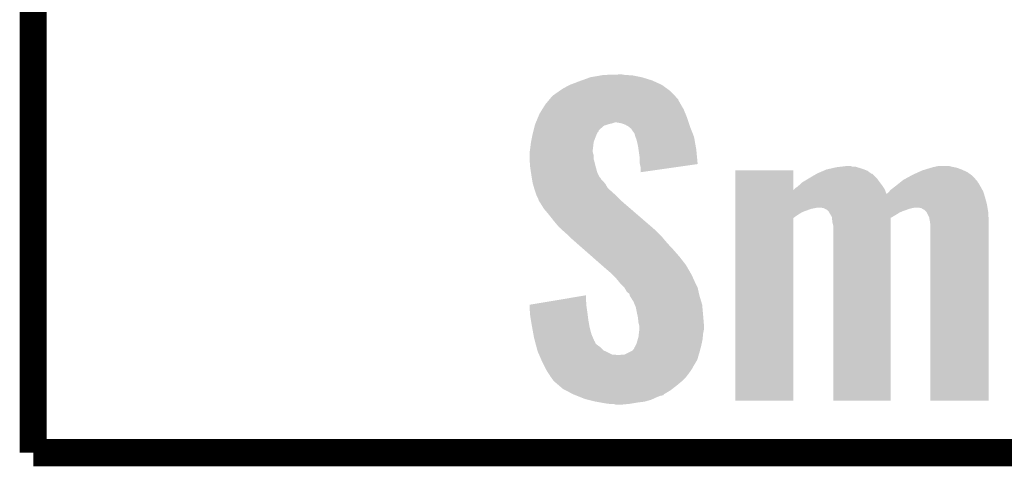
# Model space of a CAD drawing. Extents: x -1.3 to 24.2, y -3.9 to 39.2.
# Tile 1 of 53: x -1.3 to 4.2, y -3.9 to -1.4. Entities that reach past the tile are written whole.
import ezdxf

# ---------------------------------------------------------------- set-up
doc = ezdxf.new("R2010")
doc.units = 0
doc.layers.add('SMART_DOF_6_CLICK_V100_GKO', color=5, linetype='CONTINUOUS')
doc.layers.add('SMART_DOF_6_CLICK_V100_GTO', color=14, linetype='CONTINUOUS')

msp = doc.modelspace()

# ---------------------------------------------------------------- linework, layer by layer
at = {"layer": 'SMART_DOF_6_CLICK_V100_GKO', "const_width": 0.1524}
for points in [[(-1.27, -3.81), (-1.27, 36.83)], [(-1.27, -3.81), (21.59, -3.81)]]:
    msp.add_lwpolyline(points, dxfattribs=at)
at = {"layer": 'SMART_DOF_6_CLICK_V100_GTO'}
for points in [[(1.81243, -1.71958), (1.861822, -1.7018), (2.20726, -1.71958), (2.14884, -1.7018)], [(1.861822, -1.7018), (1.92075, -1.69164), (2.14884, -1.7018), (2.098042, -1.69164)], [(1.92075, -1.69164), (1.935482, -1.6891), (2.098042, -1.69164), (2.05486, -1.6891)], [(1.935482, -1.6891), (2.01676, -1.68656), (2.05486, -1.6891), (2.039622, -1.68656)], [(1.684862, -1.780542), (1.70688, -1.7653), (2.3114, -1.780542), (2.290714, -1.7653)], [(1.70688, -1.7653), (1.744976, -1.744982), (2.290714, -1.7653), (2.263138, -1.744982)], [(1.744976, -1.744982), (1.74498, -1.74498), (2.263138, -1.744982), (2.263134, -1.74498)], [(1.74498, -1.74498), (1.79832, -1.72466), (2.263134, -1.74498), (2.218436, -1.72466)], [(1.79832, -1.72466), (1.81243, -1.71958), (2.218436, -1.72466), (2.20726, -1.71958)], [(1.631346, -1.826264), (1.648462, -1.80594), (2.35458, -1.826264), (2.335386, -1.80594)], [(1.648462, -1.80594), (1.65608, -1.80086), (2.335386, -1.80594), (2.33059, -1.80086)], [(1.65608, -1.80086), (1.67386, -1.78816), (2.33059, -1.80086), (2.318596, -1.78816)], [(1.67386, -1.78816), (1.684862, -1.780542), (2.318596, -1.78816), (2.3114, -1.780542)], [(1.590522, -1.88214), (1.60782, -1.8542), (2.38506, -1.88214), (2.368762, -1.8542)], [(1.60782, -1.8542), (1.609958, -1.85166), (2.368762, -1.8542), (2.36728, -1.85166)], [(1.609958, -1.85166), (1.62493, -1.833882), (2.36728, -1.85166), (2.35712, -1.833882)], [(1.62493, -1.833882), (1.631346, -1.826264), (2.35712, -1.833882), (2.35458, -1.826264)], [(1.554692, -1.9558), (1.567392, -1.925318), (2.413002, -1.9558), (2.40284, -1.925318)], [(1.567392, -1.925318), (1.5748, -1.90754), (2.40284, -1.925318), (2.39552, -1.90754)], [(1.5748, -1.90754), (1.590522, -1.88214), (2.39552, -1.90754), (2.38506, -1.88214)], [(1.541144, -2.001524), (1.54432, -1.988818), (1.90754, -2.001524), (1.92024, -1.988818)], [(1.54432, -1.988818), (1.54813, -1.973582), (1.92024, -1.988818), (1.938016, -1.973582)], [(1.54813, -1.973582), (1.549402, -1.968498), (1.938016, -1.973582), (1.954536, -1.968498)], [(1.549402, -1.968498), (1.551516, -1.96342), (1.954536, -1.968498), (1.971038, -1.96342)], [(1.551516, -1.96342), (1.552576, -1.96088), (1.971038, -1.96342), (1.983738, -1.96088)], [(1.552576, -1.96088), (1.55469, -1.955802), (1.983738, -1.96088), (1.998978, -1.955802)], [(1.55469, -1.955802), (1.554692, -1.9558), (1.998978, -1.955802), (2.009138, -1.9558)], [(2.037078, -1.96088), (2.009138, -1.9558), (2.414694, -1.96088), (2.413002, -1.9558)], [(2.0574, -1.9685), (2.037078, -1.96088), (2.417234, -1.9685), (2.414694, -1.96088)], [(2.075178, -1.978658), (2.0574, -1.9685), (2.42062, -1.978658), (2.417234, -1.9685)], [(2.075182, -1.97866), (2.075178, -1.978658), (2.42062, -1.97866), (2.42062, -1.978658)], [(2.090416, -1.991358), (2.075182, -1.97866), (2.42559, -1.991358), (2.42062, -1.97866)], [(2.10058, -2.0066), (2.090416, -1.991358), (2.431554, -2.0066), (2.42559, -1.991358)], [(1.527554, -2.065022), (1.53416, -2.032), (1.8796, -2.065022), (1.8923, -2.032)], [(1.53416, -2.032), (1.5367, -2.0193), (1.8923, -2.032), (1.897946, -2.0193)], [(1.5367, -2.0193), (1.539238, -2.009146), (1.897946, -2.0193), (1.902462, -2.009146)], [(1.539238, -2.009146), (1.539872, -2.006606), (1.902462, -2.009146), (1.907524, -2.006606)], [(1.539872, -2.006606), (1.541144, -2.001524), (1.907524, -2.006606), (1.90754, -2.001524)], [(2.108198, -2.016758), (2.10058, -2.0066), (2.435528, -2.016758), (2.431554, -2.0066)], [(2.110738, -2.024378), (2.108198, -2.016758), (2.43851, -2.024378), (2.435528, -2.016758)], [(2.11074, -2.026916), (2.110738, -2.024378), (2.439504, -2.026916), (2.43851, -2.024378)], [(2.114436, -2.037082), (2.11074, -2.026916), (2.44348, -2.037082), (2.439504, -2.026916)], [(2.120898, -2.05486), (2.114436, -2.037082), (2.446656, -2.05486), (2.44348, -2.037082)], [(1.521776, -2.108202), (1.52654, -2.070102), (1.87452, -2.108202), (1.879002, -2.070102)], [(1.52654, -2.070102), (1.527554, -2.065022), (1.879002, -2.070102), (1.8796, -2.065022)], [(2.12852, -2.087882), (2.120898, -2.05486), (2.452552, -2.087882), (2.446656, -2.05486)], [(2.131424, -2.108198), (2.12852, -2.087882), (2.45618, -2.108198), (2.452552, -2.087882)], [(1.51892, -2.125978), (1.519342, -2.123444), (1.875246, -2.125978), (1.87452, -2.123444)], [(1.51892, -2.141222), (1.51892, -2.125978), (1.8796, -2.141222), (1.875246, -2.125978)], [(1.51892, -2.1463), (1.51892, -2.141222), (1.8796, -2.1463), (1.8796, -2.141222)], [(1.519646, -2.161544), (1.51892, -2.1463), (1.8796, -2.161544), (1.8796, -2.1463)], [(1.519342, -2.123444), (1.52146, -2.11074), (1.87452, -2.123444), (1.87452, -2.11074)], [(1.52146, -2.11074), (1.521776, -2.108202), (1.87452, -2.11074), (1.87452, -2.108202)], [(2.13868, -2.159), (2.131424, -2.108198), (2.460928, -2.159), (2.45618, -2.108198)], [(1.52146, -2.199638), (1.519646, -2.161544), (1.889626, -2.199638), (1.8796, -2.161544)], [(1.522986, -2.2098), (1.52146, -2.199638), (1.8923, -2.2098), (1.889626, -2.199638)], [(1.527176, -2.23774), (1.522986, -2.2098), (1.89992, -2.23774), (1.8923, -2.2098)], [(2.13868, -2.186938), (2.13868, -2.159), (2.46354, -2.186938), (2.460928, -2.159)], [(2.139246, -2.189482), (2.13868, -2.186938), (2.463776, -2.189482), (2.46354, -2.186938)], [(2.14376, -2.209798), (2.139246, -2.189482), (2.32148, -2.209798), (2.463776, -2.189482)], [(2.14376, -2.235172), (2.14376, -2.209798), (2.14376, -2.235172), (2.32148, -2.209798)], [(3.198886, -2.217418), (3.243582, -2.20726), (3.39344, -2.217418), (3.360932, -2.20726)], [(3.243582, -2.20726), (3.264748, -2.20472), (3.360932, -2.20726), (3.352802, -2.20472)], [(3.264748, -2.20472), (3.307064, -2.199642), (3.335024, -2.20472), (3.319782, -2.199642)], [(3.307064, -2.199642), (3.307082, -2.19964), (3.319782, -2.199642), (3.307082, -2.19964)], [(3.742868, -2.21996), (3.776246, -2.209802), (3.947158, -2.21996), (3.91922, -2.209802)], [(3.776246, -2.209802), (3.7846, -2.20726), (3.91922, -2.209802), (3.906516, -2.20726)], [(3.7846, -2.20726), (3.796454, -2.20472), (3.906516, -2.20726), (3.89382, -2.20472)], [(3.796454, -2.20472), (3.820162, -2.19964), (3.89382, -2.20472), (3.873502, -2.19964)], [(1.52908, -2.25044), (1.527176, -2.23774), (1.906272, -2.25044), (1.89992, -2.23774)], [(1.531198, -2.263138), (1.52908, -2.25044), (1.912622, -2.263138), (1.906272, -2.25044)], [(1.532044, -2.268224), (1.531198, -2.263138), (1.917702, -2.268224), (1.912622, -2.263138)], [(1.53289, -2.273298), (1.532044, -2.268224), (1.920242, -2.273298), (1.917702, -2.268224)], [(2.67464, -2.334222), (2.674642, -2.225064), (3.002322, -2.334222), (3.00228, -2.225064)], [(2.674642, -2.225064), (2.674644, -2.22504), (3.00228, -2.225064), (2.674644, -2.22504)], [(3.086946, -2.27076), (3.09118, -2.26822), (3.47218, -2.27076), (3.46964, -2.26822)], [(3.09118, -2.26822), (3.13435, -2.242826), (3.46964, -2.26822), (3.444246, -2.242826)], [(3.13435, -2.242826), (3.134362, -2.24282), (3.444246, -2.242826), (3.439162, -2.24282)], [(3.134362, -2.24282), (3.169916, -2.227582), (3.439162, -2.24282), (3.418842, -2.227582)], [(3.169916, -2.227582), (3.187702, -2.21996), (3.418842, -2.227582), (3.399794, -2.21996)], [(3.187702, -2.21996), (3.198886, -2.217418), (3.399794, -2.21996), (3.39344, -2.217418)], [(3.619502, -2.278378), (3.66106, -2.25552), (4.0289, -2.278378), (4.00812, -2.25552)], [(3.66106, -2.25552), (3.670298, -2.25044), (4.00812, -2.25552), (4.001134, -2.25044)], [(3.670298, -2.25044), (3.70382, -2.235202), (4.001134, -2.25044), (3.980178, -2.235202)], [(3.70382, -2.235202), (3.726182, -2.225038), (3.980178, -2.235202), (3.95816, -2.225038)], [(3.726182, -2.225038), (3.742868, -2.21996), (3.95816, -2.225038), (3.947158, -2.21996)], [(1.534584, -2.28346), (1.53289, -2.273298), (1.9304, -2.28346), (1.920242, -2.273298)], [(1.5367, -2.29616), (1.534584, -2.28346), (1.941286, -2.29616), (1.9304, -2.28346)], [(1.538152, -2.301242), (1.5367, -2.29616), (1.945642, -2.301242), (1.941286, -2.29616)], [(1.544684, -2.324098), (1.538152, -2.301242), (1.958342, -2.324098), (1.945642, -2.301242)], [(3.0099, -2.32664), (3.027682, -2.313938), (3.511974, -2.32664), (3.503506, -2.313938)], [(3.027682, -2.313938), (3.033324, -2.30886), (3.503506, -2.313938), (3.50012, -2.30886)], [(3.033324, -2.30886), (3.053082, -2.291078), (3.50012, -2.30886), (3.486784, -2.291078)], [(3.053082, -2.291078), (3.057312, -2.28854), (3.486784, -2.291078), (3.48488, -2.28854)], [(3.057312, -2.28854), (3.086946, -2.27076), (3.48488, -2.28854), (3.47218, -2.27076)], [(3.548382, -2.334258), (3.571492, -2.31648), (4.063538, -2.334258), (4.05384, -2.31648)], [(3.571492, -2.31648), (3.5814, -2.30886), (4.05384, -2.31648), (4.049488, -2.30886)], [(3.5814, -2.30886), (3.594096, -2.298702), (4.049488, -2.30886), (4.043682, -2.298702)], [(3.594096, -2.298702), (3.606802, -2.288538), (4.043682, -2.298702), (4.036062, -2.288538)], [(3.606802, -2.288538), (3.613144, -2.283464), (4.036062, -2.288538), (4.033522, -2.283464)], [(3.613144, -2.283464), (3.619502, -2.278378), (4.033522, -2.283464), (4.0289, -2.278378)], [(1.54686, -2.33172), (1.544684, -2.324098), (1.966916, -2.33172), (1.958342, -2.324098)], [(1.551094, -2.34442), (1.54686, -2.33172), (1.9812, -2.34442), (1.966916, -2.33172)], [(1.55702, -2.362198), (1.551094, -2.34442), (2.000756, -2.362198), (1.9812, -2.34442)], [(1.560832, -2.36982), (1.55702, -2.362198), (2.00914, -2.36982), (2.000756, -2.362198)], [(1.56718, -2.38252), (1.560832, -2.36982), (2.02184, -2.38252), (2.00914, -2.36982)], [(2.67464, -2.359522), (2.67464, -2.334222), (3.52552, -2.359522), (3.516276, -2.334222)], [(2.67464, -2.37744), (2.67464, -2.359522), (4.07924, -2.37744), (4.073728, -2.359522)], [(2.67464, -2.415538), (2.67464, -2.37744), (4.0894, -2.415538), (4.07924, -2.37744)], [(3.002322, -2.334222), (3.004822, -2.33172), (3.516276, -2.334222), (3.51536, -2.33172)], [(3.004822, -2.33172), (3.0099, -2.32664), (3.51536, -2.33172), (3.511974, -2.32664)], [(3.52552, -2.359522), (3.525538, -2.354576), (4.073728, -2.359522), (4.072206, -2.354576)], [(3.525538, -2.354576), (3.53314, -2.352036), (4.072206, -2.354576), (4.071426, -2.352036)], [(3.53314, -2.352036), (3.539666, -2.344422), (4.071426, -2.352036), (4.069082, -2.344422)], [(3.539666, -2.344422), (3.548382, -2.334258), (4.069082, -2.344422), (4.063538, -2.334258)], [(1.57226, -2.397756), (1.56718, -2.38252), (2.037076, -2.397756), (2.02184, -2.38252)], [(1.572264, -2.39776), (1.57226, -2.397756), (2.03708, -2.39776), (2.037076, -2.397756)], [(1.574798, -2.400298), (1.572264, -2.39776), (2.040028, -2.400298), (2.03708, -2.39776)], [(1.6002, -2.440938), (1.574798, -2.400298), (2.087224, -2.440938), (2.040028, -2.400298)], [(2.674638, -2.440942), (2.67464, -2.43332), (3.10134, -2.440942), (3.139438, -2.43332)], [(2.67464, -2.43332), (2.67464, -2.415538), (4.092364, -2.43332), (4.0894, -2.415538)], [(3.169916, -2.43586), (3.144522, -2.43332), (3.67284, -2.43586), (3.688078, -2.43332)], [(3.718556, -2.43586), (3.690622, -2.43332), (4.092788, -2.43586), (4.092364, -2.43332)], [(1.62814, -2.47396), (1.6002, -2.440938), (2.125572, -2.47396), (2.087224, -2.440938)], [(1.65608, -2.50952), (1.62814, -2.47396), (2.166868, -2.50952), (2.125572, -2.47396)], [(2.674638, -2.4511), (2.674638, -2.440942), (3.0734, -2.4511), (3.10134, -2.440942)], [(2.674638, -2.45364), (2.674638, -2.4511), (3.065782, -2.45364), (3.0734, -2.4511)], [(2.674638, -2.461262), (2.674638, -2.45364), (3.048, -2.461262), (3.065782, -2.45364)], [(2.674638, -2.47396), (2.674638, -2.461262), (3.027682, -2.47396), (3.048, -2.461262)], [(2.674638, -2.49175), (2.674638, -2.47396), (3.00228, -2.49175), (3.027682, -2.47396)], [(3.180084, -2.440942), (3.169916, -2.43586), (3.65252, -2.440942), (3.67284, -2.43586)], [(3.190236, -2.446018), (3.180084, -2.440942), (3.638558, -2.446018), (3.65252, -2.440942)], [(3.195318, -2.4511), (3.190236, -2.446018), (3.62458, -2.4511), (3.638558, -2.446018)], [(3.197858, -2.45364), (3.195318, -2.4511), (3.616962, -2.45364), (3.62458, -2.4511)], [(3.200398, -2.456182), (3.197858, -2.45364), (3.61103, -2.456182), (3.616962, -2.45364)], [(3.20294, -2.46126), (3.200398, -2.456182), (3.599184, -2.46126), (3.61103, -2.456182)], [(3.202942, -2.461262), (3.20294, -2.46126), (3.59918, -2.461262), (3.599184, -2.46126)], [(3.210562, -2.47396), (3.202942, -2.461262), (3.57886, -2.47396), (3.59918, -2.461262)], [(3.218178, -2.486656), (3.210562, -2.47396), (3.55711, -2.486656), (3.57886, -2.47396)], [(3.218642, -2.491752), (3.218178, -2.486656), (3.54838, -2.491752), (3.55711, -2.486656)], [(3.736338, -2.446018), (3.718556, -2.43586), (4.09448, -2.446018), (4.092788, -2.43586)], [(3.751578, -2.461262), (3.736338, -2.446018), (4.09702, -2.461262), (4.09448, -2.446018)], [(3.764278, -2.486658), (3.751578, -2.461262), (4.09823, -2.486658), (4.09702, -2.461262)], [(3.76936, -2.5146), (3.764278, -2.486658), (4.09956, -2.5146), (4.09823, -2.486658)], [(1.684018, -2.542538), (1.65608, -2.50952), (2.205212, -2.542538), (2.166868, -2.50952)], [(1.697988, -2.555238), (1.684018, -2.542538), (2.21996, -2.555238), (2.205212, -2.542538)], [(2.67462, -3.517876), (2.674638, -2.49175), (3.002256, -3.517876), (3.00228, -2.49175)], [(3.22072, -2.514598), (3.218642, -2.491752), (3.548378, -2.514598), (3.54838, -2.491752)], [(3.2258, -2.534918), (3.22072, -2.514598), (3.548378, -2.534918), (3.548378, -2.514598)], [(3.2258, -3.517876), (3.2258, -2.534918), (3.548356, -3.517876), (3.548378, -2.534918)], [(3.76936, -2.514602), (3.76936, -2.5146), (4.099558, -2.514602), (4.09956, -2.5146)], [(3.7719, -2.53492), (3.76936, -2.514602), (4.099558, -2.53492), (4.099558, -2.514602)], [(3.7719, -3.517876), (3.7719, -2.53492), (4.099536, -3.517876), (4.099558, -2.53492)], [(1.71196, -2.56794), (1.697988, -2.555238), (2.232662, -2.56794), (2.21996, -2.555238)], [(1.73482, -2.58826), (1.71196, -2.56794), (2.252982, -2.58826), (2.232662, -2.56794)], [(1.74752, -2.60096), (1.73482, -2.58826), (2.26568, -2.60096), (2.252982, -2.58826)], [(1.7526, -2.606042), (1.74752, -2.60096), (2.269982, -2.606042), (2.26568, -2.60096)], [(1.784466, -2.633978), (1.7526, -2.606042), (2.293618, -2.633978), (2.269982, -2.606042)], [(1.82503, -2.66954), (1.784466, -2.633978), (2.32664, -2.66954), (2.293618, -2.633978)], [(1.871382, -2.710178), (1.82503, -2.66954), (2.3622, -2.710178), (2.32664, -2.66954)], [(1.923538, -2.755902), (1.871382, -2.710178), (2.397762, -2.755902), (2.3622, -2.710178)], [(1.93802, -2.7686), (1.923538, -2.755902), (2.405114, -2.7686), (2.397762, -2.755902)], [(1.97358, -2.79908), (1.93802, -2.7686), (2.42276, -2.79908), (2.405114, -2.7686)], [(1.97866, -2.80416), (1.97358, -2.79908), (2.4257, -2.80416), (2.42276, -2.79908)], [(1.99898, -2.82448), (1.97866, -2.80416), (2.43586, -2.82448), (2.4257, -2.80416)], [(2.006602, -2.832102), (1.99898, -2.82448), (2.439326, -2.832102), (2.43586, -2.82448)], [(2.023226, -2.85242), (2.006602, -2.832102), (2.44856, -2.85242), (2.439326, -2.832102)], [(2.02946, -2.86004), (2.023226, -2.85242), (2.452372, -2.86004), (2.44856, -2.85242)], [(2.052318, -2.882902), (2.02946, -2.86004), (2.463802, -2.882902), (2.452372, -2.86004)], [(1.670186, -2.95402), (1.83642, -2.926108), (1.83642, -2.95402), (1.83642, -2.926108)], [(2.065018, -2.905758), (2.052318, -2.882902), (2.468882, -2.905758), (2.463802, -2.882902)], [(2.080254, -2.91846), (2.065018, -2.905758), (2.471704, -2.91846), (2.468882, -2.905758)], [(2.082798, -2.928618), (2.080254, -2.91846), (2.47396, -2.928618), (2.471704, -2.91846)], [(2.08534, -2.933698), (2.082798, -2.928618), (2.475484, -2.933698), (2.47396, -2.928618)], [(1.51894, -2.979416), (1.670186, -2.95402), (1.838374, -2.979416), (1.83642, -2.95402)], [(1.519302, -2.98704), (1.51894, -2.979416), (1.83896, -2.98704), (1.838374, -2.979416)], [(1.520982, -3.0226), (1.519302, -2.98704), (1.84404, -3.0226), (1.83896, -2.98704)], [(2.103118, -2.96164), (2.08534, -2.933698), (2.483866, -2.96164), (2.475484, -2.933698)], [(2.110528, -2.979422), (2.103118, -2.96164), (2.4892, -2.979422), (2.483866, -2.96164)], [(2.115818, -2.992118), (2.110528, -2.979422), (2.490356, -2.992118), (2.4892, -2.979422)], [(1.52146, -3.032758), (1.520982, -3.0226), (1.84531, -3.032758), (1.84404, -3.0226)], [(1.526274, -3.06324), (1.52146, -3.032758), (1.84912, -3.06324), (1.84531, -3.032758)], [(2.124816, -3.0353), (2.115818, -2.992118), (2.49428, -3.0353), (2.490356, -2.992118)], [(2.12852, -3.05308), (2.124816, -3.0353), (2.495762, -3.05308), (2.49428, -3.0353)], [(1.52908, -3.08102), (1.526274, -3.06324), (1.852258, -3.08102), (1.84912, -3.06324)], [(1.5337, -3.10642), (1.52908, -3.08102), (1.85674, -3.10642), (1.852258, -3.08102)], [(2.13106, -3.078478), (2.12852, -3.05308), (2.49788, -3.078478), (2.495762, -3.05308)], [(2.135506, -3.096258), (2.13106, -3.078478), (2.49936, -3.096258), (2.49788, -3.078478)], [(2.13614, -3.098798), (2.135506, -3.096258), (2.49936, -3.098798), (2.49936, -3.096258)], [(1.540626, -3.144522), (1.5337, -3.10642), (1.8669, -3.144522), (1.85674, -3.10642)], [(1.54432, -3.164842), (1.540626, -3.144522), (1.875612, -3.164842), (1.8669, -3.144522)], [(2.13106, -3.159758), (2.13315, -3.14198), (2.492798, -3.159758), (2.49428, -3.14198)], [(2.13315, -3.14198), (2.136138, -3.116582), (2.49428, -3.14198), (2.49936, -3.116582)], [(2.136138, -3.116582), (2.13614, -3.116578), (2.49936, -3.116582), (2.49936, -3.116578)], [(2.13614, -3.116578), (2.13614, -3.098798), (2.49936, -3.116578), (2.49936, -3.098798)], [(1.548384, -3.180078), (1.54432, -3.164842), (1.882142, -3.180078), (1.875612, -3.164842)], [(1.549062, -3.182624), (1.548384, -3.180078), (1.88468, -3.182624), (1.882142, -3.180078)], [(1.552448, -3.195318), (1.549062, -3.182624), (1.889764, -3.195318), (1.88468, -3.182624)], [(1.555158, -3.20548), (1.552448, -3.195318), (1.89992, -3.20548), (1.889764, -3.195318)], [(1.558544, -3.218182), (1.555158, -3.20548), (1.917702, -3.218182), (1.89992, -3.20548)], [(2.110742, -3.215636), (2.11455, -3.20802), (2.482088, -3.215636), (2.48412, -3.20802)], [(2.11455, -3.20802), (2.120902, -3.195318), (2.48412, -3.20802), (2.486842, -3.195318)], [(2.120902, -3.195318), (2.12743, -3.172462), (2.486842, -3.195318), (2.49174, -3.172462)], [(2.12743, -3.172462), (2.13106, -3.159758), (2.49174, -3.172462), (2.492798, -3.159758)], [(1.563284, -3.235962), (1.558544, -3.218182), (1.935484, -3.235962), (1.917702, -3.218182)], [(1.564638, -3.24104), (1.563284, -3.235962), (1.94691, -3.24104), (1.935484, -3.235962)], [(1.566848, -3.24612), (1.564638, -3.24104), (1.95834, -3.24612), (1.94691, -3.24104)], [(1.57237, -3.25882), (1.566848, -3.24612), (1.983744, -3.25882), (1.95834, -3.24612)], [(1.573474, -3.26136), (1.57237, -3.25882), (2.016758, -3.26136), (1.983744, -3.25882)], [(1.585624, -3.289302), (1.573474, -3.26136), (2.46126, -3.289302), (2.469476, -3.26136)], [(2.026922, -3.26136), (2.037082, -3.25882), (2.469476, -3.26136), (2.470224, -3.25882)], [(2.037082, -3.25882), (2.052324, -3.258818), (2.470224, -3.25882), (2.470224, -3.258818)], [(2.052324, -3.258818), (2.077714, -3.24612), (2.470224, -3.258818), (2.47396, -3.24612)], [(2.077714, -3.24612), (2.09804, -3.235956), (2.47396, -3.24612), (2.47667, -3.235956)], [(2.09804, -3.235956), (2.1082, -3.223256), (2.47667, -3.235956), (2.480056, -3.223256)], [(2.1082, -3.223256), (2.108206, -3.218174), (2.480056, -3.223256), (2.481412, -3.218174)], [(2.108206, -3.218174), (2.110742, -3.215636), (2.481412, -3.218174), (2.482088, -3.215636)], [(1.59004, -3.29946), (1.585624, -3.289302), (2.455164, -3.29946), (2.46126, -3.289302)], [(1.604012, -3.3274), (1.59004, -3.29946), (2.4384, -3.3274), (2.455164, -3.29946)], [(1.60655, -3.332478), (1.604012, -3.3274), (2.43586, -3.332478), (2.4384, -3.3274)], [(1.6129, -3.345178), (1.60655, -3.332478), (2.428242, -3.345178), (2.43586, -3.332478)], [(1.612902, -3.34518), (1.6129, -3.345178), (2.428242, -3.34518), (2.428242, -3.345178)], [(1.624332, -3.36296), (1.612902, -3.34518), (2.41554, -3.36296), (2.428242, -3.34518)], [(1.63576, -3.38074), (1.624332, -3.36296), (2.401708, -3.38074), (2.41554, -3.36296)], [(1.63939, -3.38582), (1.63576, -3.38074), (2.397758, -3.38582), (2.401708, -3.38074)], [(1.64846, -3.39852), (1.63939, -3.38582), (2.385058, -3.39852), (2.397758, -3.38582)], [(1.65354, -3.406138), (1.64846, -3.39852), (2.37744, -3.406138), (2.385058, -3.39852)], [(1.656506, -3.40868), (1.65354, -3.406138), (2.3749, -3.40868), (2.37744, -3.406138)], [(1.68614, -3.43408), (1.656506, -3.40868), (2.34442, -3.43408), (2.3749, -3.40868)], [(1.706882, -3.45186), (1.68614, -3.43408), (2.321306, -3.45186), (2.34442, -3.43408)], [(1.72149, -3.459482), (1.706882, -3.45186), (2.311398, -3.459482), (2.321306, -3.45186)], [(1.765298, -3.48234), (1.72149, -3.459482), (2.273306, -3.48234), (2.311398, -3.459482)], [(1.765314, -3.482346), (1.765298, -3.48234), (2.273298, -3.482346), (2.273306, -3.48234)], [(1.777994, -3.487418), (1.765314, -3.482346), (2.27075, -3.487418), (2.273298, -3.482346)], [(1.784356, -3.489962), (1.777994, -3.487418), (2.255518, -3.489962), (2.27075, -3.487418)], [(1.809752, -3.50012), (1.784356, -3.489962), (2.23012, -3.50012), (2.255518, -3.489962)], [(1.828798, -3.507738), (1.809752, -3.50012), (2.213362, -3.507738), (2.23012, -3.50012)], [(1.849132, -3.512822), (1.828798, -3.507738), (2.20218, -3.512822), (2.213362, -3.507738)], [(1.88976, -3.52298), (1.849132, -3.512822), (2.166618, -3.52298), (2.20218, -3.512822)], [(1.917702, -3.52806), (1.88976, -3.52298), (2.12598, -3.52806), (2.166618, -3.52298)], [(1.945642, -3.53314), (1.917702, -3.52806), (2.0955, -3.53314), (2.12598, -3.52806)], [(1.96596, -3.53568), (1.945642, -3.53314), (2.080262, -3.53568), (2.0955, -3.53314)], [(2.006596, -3.54076), (1.988818, -3.53568), (2.029462, -3.54076), (2.080262, -3.53568)], [(3.002256, -3.5179), (2.67462, -3.517876), (3.002256, -3.5179), (3.002256, -3.517876)], [(3.548356, -3.5179), (3.2258, -3.517876), (3.548356, -3.5179), (3.548356, -3.517876)], [(4.099536, -3.5179), (3.7719, -3.517876), (4.099536, -3.5179), (4.099536, -3.517876)]]:
    msp.add_solid(points, dxfattribs=at)

doc.saveas('drawing.dxf')
